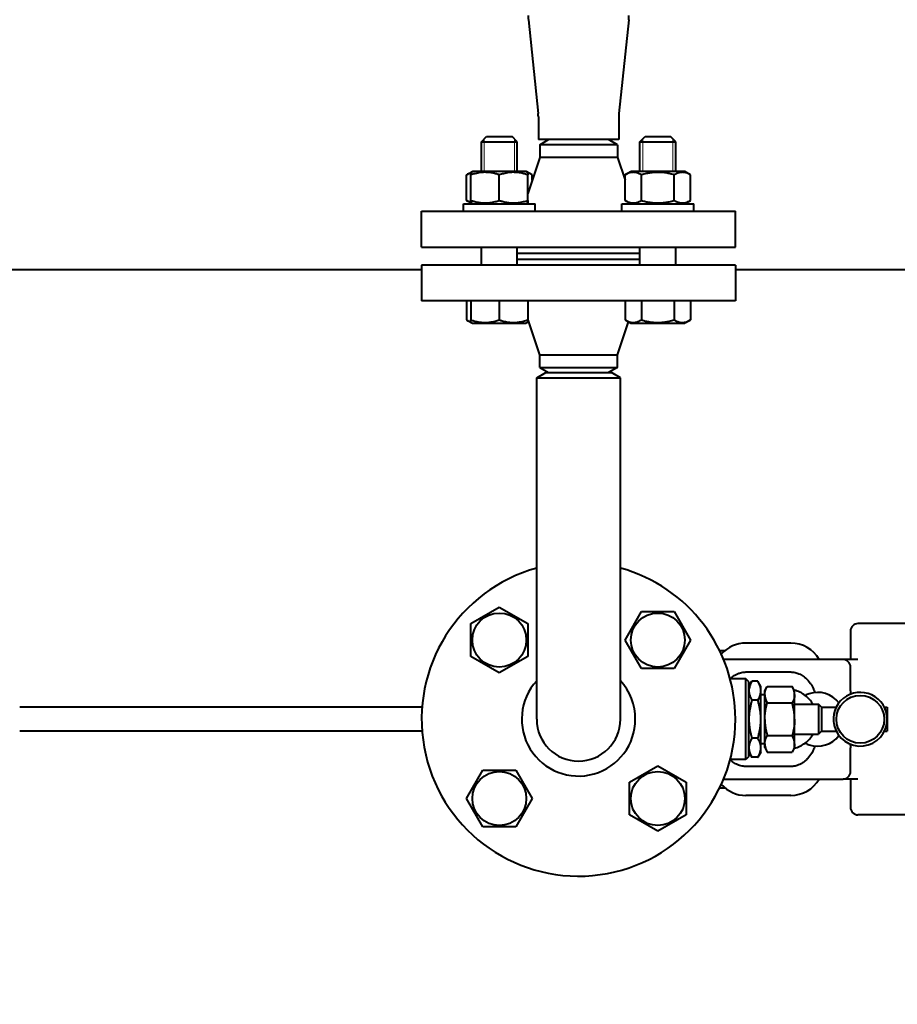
# Model space of a CAD drawing. Header units: millimetres. Extents: x -4428 to 4131, y -3615 to 4038.
# Tile 6 of 172: x -2752 to -2459, y -3004 to -2674. Entities that reach past the tile are written whole.
import ezdxf

# ---------------------------------------------------------------- set-up
doc = ezdxf.new("R2010")
doc.units = ezdxf.units.MM
doc.linetypes.add('K5LT_BASIC', pattern=[0])
doc.linetypes.add('K5LT_THIN', pattern=[0])
doc.layers.add('Системный слой', color=7, linetype='Continuous')
doc.styles.add('KDIMTEXTSTYLE', font='GOST_AU.SHX', dxfattribs={"width": 0.96, "oblique": 15, "height": 5})
doc.dimstyles.new('KDIMSTYLE (1.00)', dxfattribs={"dimtxt": 5, "dimasz": 1, "dimexe": 2, "dimexo": 0, "dimgap": 1, "dimtad": 1, "dimtxsty": 'KDIMTEXTSTYLE', "dimsah": 1, "dimcen": 0, "dimdle": 1, "dimadec": 0, "dimazin": 0, "dimtfac": 0.667, "dimtmove": 0, "dimatfit": 3, "dimfxl": 1, "dimtvp": 1, "dimtolj": 1, "dimtzin": 0, "dimarcsym": 0})

# ---------------------------------------------------------------- blocks, each defined once
blk = doc.blocks.new('KDIMARROW_01')
at = {"layer": 'Системный слой'}
blk.add_hatch(color=0, dxfattribs=at).paths.add_polyline_path([(-5, -0.66), (0, 0), (-5, 0.66), (-4.5, 0)])
at = {"layer": 'Системный слой', "color": 0, "linetype": 'K5LT_THIN', "lineweight": 20}
for p, q in [((-4.5, 0), (-5, 0.66)), ((-5, 0.66), (0, 0)), ((0, 0), (-5, -0.66)), ((-5, -0.66), (-4.5, 0)), ((0, 0), (-1, 0))]:
    blk.add_line(p, q, dxfattribs=at)
blk = doc.blocks.new('U15')
at = {"layer": 'Системный слой', "color": 150, "linetype": 'K5LT_BASIC', "lineweight": 40, "true_color": 0x0080ff}
for p, q in [((-2582.11, -2674.49), (-2578.84, -2705.88)), ((-2548.56, -2674.49), (-2551.83, -2705.88)), ((-2578.79, -2706.99), (-2578.79, -2714.59)), ((-2551.89, -2706.99), (-2551.89, -2714.59)), ((-2597.85, -2715.34), (-2596.1, -2713.59)), ((-2596.1, -2713.59), (-2587.6, -2713.59)), ((-2585.85, -2715.34), (-2587.6, -2713.59)), ((-2551.89, -2714.59), (-2578.79, -2714.59)), ((-2578.34, -2716.32), (-2575.34, -2714.59)), ((-2552.34, -2716.32), (-2555.34, -2714.59)), ((-2551.89, -2714.59), (-2551.89, -2714.59)), ((-2544.82, -2715.34), (-2543.07, -2713.59)), ((-2543.07, -2713.59), (-2538.82, -2713.59)), ((-2538.82, -2713.59), (-2534.57, -2713.59)), ((-2532.82, -2715.34), (-2534.57, -2713.59)), ((-2597.85, -2725.29), (-2597.85, -2715.34)), ((-2597.85, -2715.34), (-2585.85, -2715.34)), ((-2585.85, -2725.29), (-2585.85, -2715.34)), ((-2578.34, -2716.32), (-2578.34, -2720.59)), ((-2552.34, -2716.32), (-2578.34, -2716.32)), ((-2552.34, -2716.32), (-2552.34, -2720.59)), ((-2544.82, -2725.29), (-2544.82, -2715.34)), ((-2544.82, -2715.34), (-2538.82, -2715.34)), ((-2538.82, -2715.34), (-2532.82, -2715.34)), ((-2532.82, -2725.29), (-2532.82, -2715.34)), ((-2578.34, -2720.59), (-2582.35, -2732.64)), ((-2552.34, -2720.59), (-2578.34, -2720.59)), ((-2552.34, -2720.59), (-2549.79, -2728.23)), ((-2602.82, -2726.41), (-2600.88, -2725.29)), ((-2602.82, -2734.97), (-2602.82, -2726.41)), ((-2601.35, -2725.57), (-2600.88, -2725.29)), ((-2601.35, -2726.41), (-2601.35, -2725.57)), ((-2601.35, -2734.97), (-2601.35, -2726.41)), ((-2582.83, -2725.29), (-2600.88, -2725.29)), ((-2591.85, -2734.97), (-2591.85, -2726.41)), ((-2582.35, -2725.57), (-2582.83, -2725.29)), ((-2580.88, -2726.41), (-2582.83, -2725.29)), ((-2582.35, -2725.57), (-2582.35, -2726.41)), ((-2582.35, -2734.97), (-2582.35, -2726.41)), ((-2580.88, -2728.23), (-2580.88, -2726.41)), ((-2549.79, -2726.41), (-2547.84, -2725.29)), ((-2549.79, -2734.97), (-2549.79, -2726.41)), ((-2529.79, -2725.29), (-2547.84, -2725.29)), ((-2544.3, -2734.97), (-2544.3, -2726.41)), ((-2533.34, -2734.97), (-2533.34, -2726.41)), ((-2527.85, -2726.41), (-2529.79, -2725.29)), ((-2527.85, -2734.97), (-2527.85, -2726.41)), ((-2603.85, -2738.59), (-2603.85, -2736.09)), ((-2603.85, -2736.09), (-2579.85, -2736.09)), ((-2600.88, -2736.09), (-2602.82, -2734.97)), ((-2601.35, -2735.82), (-2601.35, -2734.97)), ((-2600.88, -2736.09), (-2601.35, -2735.82)), ((-2582.83, -2736.09), (-2582.35, -2735.82)), ((-2582.35, -2734.97), (-2582.35, -2735.82)), ((-2579.85, -2738.59), (-2579.85, -2736.09)), ((-2550.82, -2738.59), (-2550.82, -2736.09)), ((-2550.82, -2736.09), (-2526.82, -2736.09)), ((-2547.84, -2736.09), (-2549.79, -2734.97)), ((-2529.79, -2736.09), (-2527.85, -2734.97)), ((-2526.82, -2738.59), (-2526.82, -2736.09)), ((-2617.84, -2750.59), (-2617.84, -2738.59)), ((-2617.84, -2738.59), (-2512.84, -2738.59)), ((-2512.84, -2750.59), (-2512.84, -2738.59)), ((-2617.84, -2750.59), (-2512.84, -2750.59)), ((-2597.85, -2756.59), (-2597.85, -2750.59)), ((-2585.85, -2756.59), (-2585.85, -2750.59)), ((-2544.82, -2756.59), (-2544.82, -2750.59)), ((-2532.82, -2756.59), (-2532.82, -2750.59)), ((-2585.85, -2752.59), (-2544.82, -2752.59)), ((-2617.84, -2756.59), (-2617.84, -2768.59)), ((-2512.84, -2756.59), (-2617.84, -2756.59)), ((-2585.85, -2754.59), (-2544.82, -2754.59)), ((-2512.84, -2756.59), (-2512.84, -2768.59)), ((-2912.84, -2758.09), (-2617.84, -2758.09)), ((-2512.84, -2758.09), (-2087.84, -2758.09)), ((-2512.84, -2768.59), (-2617.84, -2768.59)), ((-2602.82, -2768.59), (-2602.82, -2774.97)), ((-2601.35, -2768.59), (-2601.35, -2774.97)), ((-2591.85, -2768.59), (-2591.85, -2774.97)), ((-2582.35, -2768.59), (-2582.35, -2774.97)), ((-2549.79, -2768.59), (-2549.79, -2774.97)), ((-2544.3, -2768.59), (-2544.3, -2774.97)), ((-2533.34, -2768.59), (-2533.34, -2774.97)), ((-2527.85, -2768.59), (-2527.85, -2774.97)), ((-2602.82, -2774.97), (-2600.88, -2776.09)), ((-2601.35, -2775.82), (-2601.35, -2774.97)), ((-2601.35, -2775.82), (-2600.88, -2776.09)), ((-2600.88, -2776.09), (-2591.85, -2776.09)), ((-2591.85, -2776.09), (-2582.83, -2776.09)), ((-2582, -2775.61), (-2582.83, -2776.09)), ((-2582.35, -2775.82), (-2582.83, -2776.09)), ((-2578.34, -2786.59), (-2582.35, -2774.54)), ((-2582.35, -2774.97), (-2582.35, -2775.82)), ((-2552.34, -2786.59), (-2548.68, -2775.61)), ((-2549.79, -2774.97), (-2547.84, -2776.09)), ((-2547.84, -2776.09), (-2529.79, -2776.09)), ((-2527.85, -2774.97), (-2529.79, -2776.09)), ((-2578.34, -2786.59), (-2552.34, -2786.59)), ((-2578.34, -2790.86), (-2578.34, -2786.59)), ((-2552.34, -2790.86), (-2552.34, -2786.59)), ((-2579.34, -2794.32), (-2576.34, -2792.59)), ((-2578.34, -2790.86), (-2575.34, -2792.59)), ((-2578.34, -2790.86), (-2552.34, -2790.86)), ((-2576.34, -2792.59), (-2565.34, -2792.59)), ((-2565.34, -2792.59), (-2554.34, -2792.59)), ((-2552.34, -2790.86), (-2555.34, -2792.59)), ((-2551.34, -2794.32), (-2554.34, -2792.59)), ((-2579.34, -2824.59), (-2579.34, -2794.32)), ((-2579.34, -2794.32), (-2565.34, -2794.32)), ((-2565.34, -2794.32), (-2551.34, -2794.32)), ((-2551.34, -2824.59), (-2551.34, -2794.32)), ((-2579.34, -2908.59), (-2579.34, -2824.59)), ((-2551.34, -2908.59), (-2551.34, -2824.59)), ((-2601.35, -2876.59), (-2591.85, -2871.11)), ((-2591.85, -2871.11), (-2582.35, -2876.59)), ((-2549.79, -2882.08), (-2544.3, -2872.58)), ((-2544.3, -2872.58), (-2533.34, -2872.58)), ((-2533.34, -2872.58), (-2527.85, -2882.08)), ((-2601.35, -2887.56), (-2601.35, -2876.59)), ((-2582.35, -2876.59), (-2582.35, -2887.56)), ((-2474.34, -2879.09), (-2474.34, -2882.48)), ((-2455.34, -2876.59), (-2471.84, -2876.59)), ((-2544.3, -2891.58), (-2549.79, -2882.08)), ((-2527.85, -2882.08), (-2533.34, -2891.58)), ((-2474.34, -2882.48), (-2474.34, -2888.59)), ((-2518.14, -2885.59), (-2516.34, -2885.59)), ((-2516.34, -2885.59), (-2516.32, -2885.59)), ((-2516.34, -2885.61), (-2516.34, -2885.59)), ((-2494.34, -2883.09), (-2509.34, -2883.09)), ((-2591.85, -2893.04), (-2601.35, -2887.56)), ((-2582.35, -2887.56), (-2591.85, -2893.04)), ((-2476.84, -2888.59), (-2516.8, -2888.59)), ((-2471.84, -2888.59), (-2476.84, -2888.59)), ((-2533.34, -2891.58), (-2544.3, -2891.58)), ((-2509.34, -2892.77), (-2494.34, -2892.77)), ((-2474.34, -2898.91), (-2474.34, -2891.09)), ((-2509.34, -2895.09), (-2514.6, -2895.09)), ((-2508.34, -2896.09), (-2509.34, -2895.09)), ((-2509.34, -2908.59), (-2509.34, -2895.09)), ((-2508.34, -2897.59), (-2507.35, -2895.89)), ((-2508.34, -2908.59), (-2508.34, -2896.09)), ((-2505.32, -2895.89), (-2507.35, -2895.89)), ((-2505.32, -2895.89), (-2507.35, -2895.89)), ((-2504.34, -2897.59), (-2505.32, -2895.89)), ((-2504.34, -2908.59), (-2504.34, -2897.59)), ((-2503.03, -2899.09), (-2502.18, -2897.62)), ((-2503.03, -2900.32), (-2503.03, -2899.09)), ((-2502.18, -2897.62), (-2493.87, -2897.62)), ((-2493.03, -2899.09), (-2493.87, -2897.62)), ((-2493.03, -2900.32), (-2493.03, -2899.09)), ((-2507.35, -2902.24), (-2507.35, -2902.24)), ((-2505.32, -2902.24), (-2507.35, -2902.24)), ((-2505.32, -2902.24), (-2507.35, -2902.24)), ((-2505.32, -2902.24), (-2505.32, -2902.24)), ((-2503.03, -2900.4), (-2504.34, -2900.4)), ((-2503.03, -2900.4), (-2503.03, -2900.32)), ((-2503.03, -2908.51), (-2503.03, -2900.4)), ((-2493.03, -2900.32), (-2493.03, -2900.4)), ((-2493.03, -2908.51), (-2493.03, -2900.4)), ((-2712.34, -2904.59), (-2752.34, -2904.59)), ((-2617.68, -2904.59), (-2712.34, -2904.59)), ((-2502.18, -2903.11), (-2493.87, -2903.11)), ((-2493.03, -2903.59), (-2485.03, -2903.59)), ((-2493.03, -2903.59), (-2492.65, -2903.59)), ((-2485.03, -2903.59), (-2485.03, -2908.59)), ((-2484.03, -2904.59), (-2485.03, -2903.59)), ((-2484.03, -2904.59), (-2479.13, -2904.59)), ((-2484.03, -2904.59), (-2484.03, -2908.59)), ((-2463.01, -2904.59), (-2462.03, -2904.59)), ((-2462.03, -2904.59), (-2462.03, -2908.59)), ((-2509.34, -2922.09), (-2509.34, -2908.59)), ((-2508.34, -2921.09), (-2508.34, -2908.59)), ((-2504.34, -2919.59), (-2504.34, -2908.59)), ((-2503.03, -2908.67), (-2503.03, -2908.51)), ((-2503.03, -2916.78), (-2503.03, -2908.67)), ((-2493.03, -2908.51), (-2493.03, -2908.67)), ((-2493.03, -2916.78), (-2493.03, -2908.67)), ((-2485.03, -2908.59), (-2485.03, -2913.59)), ((-2484.03, -2908.59), (-2484.03, -2912.59)), ((-2462.03, -2908.59), (-2462.03, -2912.59)), ((-2712.34, -2912.59), (-2752.34, -2912.59)), ((-2617.68, -2912.59), (-2712.34, -2912.59)), ((-2484.03, -2912.59), (-2485.03, -2913.59)), ((-2484.03, -2912.59), (-2479.13, -2912.59)), ((-2463.01, -2912.59), (-2462.03, -2912.59)), ((-2505.32, -2914.94), (-2507.35, -2914.94)), ((-2507.35, -2914.94), (-2507.35, -2914.94)), ((-2505.32, -2914.94), (-2507.35, -2914.94)), ((-2505.32, -2914.94), (-2505.32, -2914.94)), ((-2502.18, -2914.08), (-2493.87, -2914.08)), ((-2493.03, -2913.59), (-2485.03, -2913.59)), ((-2503.03, -2916.78), (-2504.34, -2916.78)), ((-2503.03, -2916.86), (-2503.03, -2916.78)), ((-2503.03, -2918.09), (-2503.03, -2916.86)), ((-2503.03, -2918.09), (-2502.18, -2919.56)), ((-2493.03, -2918.09), (-2493.87, -2919.56)), ((-2493.03, -2916.78), (-2493.03, -2916.86)), ((-2493.03, -2918.09), (-2493.03, -2916.86)), ((-2474.34, -2926.09), (-2474.34, -2918.28)), ((-2509.34, -2922.09), (-2514.6, -2922.09)), ((-2508.34, -2921.09), (-2509.34, -2922.09)), ((-2508.34, -2919.59), (-2507.35, -2921.29)), ((-2505.32, -2921.29), (-2507.35, -2921.29)), ((-2505.32, -2921.29), (-2507.35, -2921.29)), ((-2504.34, -2919.59), (-2505.32, -2921.29)), ((-2502.18, -2919.56), (-2493.87, -2919.56)), ((-2602.82, -2935.11), (-2597.34, -2925.61)), ((-2597.34, -2925.61), (-2586.37, -2925.61)), ((-2586.37, -2925.61), (-2580.88, -2935.11)), ((-2548.32, -2929.62), (-2538.82, -2924.14)), ((-2538.82, -2924.14), (-2529.32, -2929.62)), ((-2494.34, -2924.41), (-2509.34, -2924.41)), ((-2516.8, -2928.59), (-2476.84, -2928.59)), ((-2471.84, -2928.59), (-2476.84, -2928.59)), ((-2474.34, -2928.59), (-2474.34, -2934.7)), ((-2548.32, -2940.59), (-2548.32, -2929.62)), ((-2529.32, -2929.62), (-2529.32, -2940.59)), ((-2518.14, -2931.59), (-2516.34, -2931.59)), ((-2516.34, -2931.58), (-2516.34, -2931.59)), ((-2516.34, -2931.59), (-2516.32, -2931.59)), ((-2597.34, -2944.61), (-2602.82, -2935.11)), ((-2580.88, -2935.11), (-2586.37, -2944.61)), ((-2494.34, -2934.09), (-2509.34, -2934.09)), ((-2474.34, -2934.7), (-2474.34, -2938.09)), ((-2538.82, -2946.08), (-2548.32, -2940.59)), ((-2529.32, -2940.59), (-2538.82, -2946.08)), ((-2455.34, -2940.59), (-2471.84, -2940.59)), ((-2586.37, -2944.61), (-2597.34, -2944.61))]:
    blk.add_line(p, q, dxfattribs=at)
at = {"layer": 'Системный слой', "color": 7, "linetype": 'K5LT_THIN', "lineweight": 20}
for p, q in [((-2596.91, -2715.34), (-2596.91, -2714.39)), ((-2586.8, -2715.34), (-2586.8, -2714.39)), ((-2543.87, -2715.34), (-2543.87, -2714.39)), ((-2533.77, -2715.34), (-2533.77, -2714.39)), ((-2596.91, -2725.29), (-2596.91, -2715.34)), ((-2586.8, -2725.29), (-2586.8, -2715.34)), ((-2543.87, -2725.29), (-2543.87, -2715.34)), ((-2533.77, -2725.29), (-2533.77, -2715.34))]:
    blk.add_line(p, q, dxfattribs=at)
at = {"layer": 'Системный слой', "color": 150, "linetype": 'K5LT_BASIC', "lineweight": 40, "true_color": 0x0080ff}
for centre, radius in [((-2591.85, -2882.08), 9.03), ((-2538.82, -2882.08), 9.03), ((-2471.07, -2908.59), 8), ((-2591.85, -2935.11), 9.03), ((-2538.82, -2935.11), 9.03)]:
    blk.add_circle(centre, radius, dxfattribs=at)
for centre, radius, start, end in [((-2568.71, -2673.09), 13.48, 180, 185.9469), ((-2561.97, -2673.09), 13.48, 354.0531, 0), ((-2589.55, -2706.99), 10.76, 0, 5.9469), ((-2541.13, -2706.99), 10.76, 174.0531, 180), ((-2565.34, -2908.59), 52.5, 105.466, 0), ((-2565.34, -2908.59), 52.5, 0, 74.534), ((-2471.84, -2879.09), 2.5, 90, 180), ((-2509.34, -2894.09), 11, 90, 138.4817), ((-2494.34, -2894.09), 11, 30, 90), ((-2476.84, -2891.09), 2.5, 0, 90), ((-2565.34, -2908.59), 19, 137.4631, 0), ((-2565.34, -2908.59), 19, 0, 42.5369), ((-2495.54, -2908.59), 10, 52.9051, 76.1804), ((-2485.34, -2908.59), 9, 108.2769, 117.5926), ((-2495.54, -2908.59), 10, 30, 52.9051), ((-2485.34, -2908.59), 9, 37.5648, 108.2769), ((-2471.07, -2908.59), 9, 0, 193.1939), ((-2565.34, -2908.59), 14, 180, 270), ((-2565.34, -2908.59), 14, 270, 0), ((-2471.07, -2908.59), 9, 193.1939, 0), ((-2495.54, -2908.59), 10, 307.0949, 330), ((-2485.34, -2908.59), 9, 251.7231, 322.4352), ((-2495.54, -2908.59), 10, 283.8196, 307.0949), ((-2485.34, -2908.59), 9, 242.4074, 251.7231), ((-2494.34, -2923.09), 11, 270, 330), ((-2476.84, -2926.09), 2.5, 270, 0), ((-2509.34, -2923.09), 11, 221.5183, 270), ((-2471.84, -2938.09), 2.5, 180, 270)]:
    blk.add_arc(centre, radius, start, end, dxfattribs=at)
for centre, major_axis, start_param, end_param in [((-2476.84, -2898.91), (0, -4.59), 1.545051, 1.570796), ((-2476.84, -2918.28), (0, 4.59), 4.712389, 4.738134)]:
    blk.add_ellipse(centre, major_axis=major_axis, ratio=0.544581, start_param=start_param, end_param=end_param, dxfattribs=at)
for points, knots in [([(-2601.35, -2725.76), (-2601.51, -2725.81), (-2601.78, -2725.9), (-2602.27, -2726.11), (-2602.6, -2726.29), (-2602.82, -2726.41)], [0, 0, 0, 0, 1.912507, 3.220306, 6, 6, 6, 6]), ([(-2591.85, -2726.41), (-2592.18, -2726.31), (-2592.72, -2726.14), (-2593.52, -2725.93), (-2594.24, -2725.78), (-2594.84, -2725.69), (-2595.37, -2725.62), (-2595.91, -2725.58), (-2596.58, -2725.56), (-2597.13, -2725.57), (-2597.7, -2725.61), (-2598.29, -2725.67), (-2599.11, -2725.81), (-2600.14, -2726.04), (-2600.9, -2726.26), (-2601.35, -2726.41)], [0, 0, 0, 0, 1.679816, 2.780687, 4.100621, 5.29978, 5.785161, 6.773962, 7.999819, 9.102067, 9.530451, 10.806592, 12.055167, 13.667644, 16, 16, 16, 16]), ([(-2582.35, -2726.41), (-2582.68, -2726.31), (-2583.22, -2726.14), (-2584.02, -2725.93), (-2584.74, -2725.78), (-2585.34, -2725.69), (-2585.87, -2725.62), (-2586.41, -2725.58), (-2587.08, -2725.56), (-2587.63, -2725.57), (-2588.2, -2725.61), (-2588.79, -2725.67), (-2589.61, -2725.81), (-2590.64, -2726.04), (-2591.4, -2726.26), (-2591.85, -2726.41)], [0, 0, 0, 0, 1.679816, 2.780687, 4.100621, 5.29978, 5.785161, 6.773962, 7.999819, 9.102067, 9.530451, 10.806592, 12.055167, 13.667644, 16, 16, 16, 16]), ([(-2580.88, -2726.41), (-2581.04, -2726.33), (-2581.3, -2726.18), (-2581.79, -2725.95), (-2582.13, -2725.83), (-2582.35, -2725.76)], [0, 0, 0, 0, 1.918281, 3.26766, 6, 6, 6, 6]), ([(-2544.3, -2726.41), (-2544.55, -2726.28), (-2544.94, -2726.07), (-2545.48, -2725.85), (-2545.89, -2725.72), (-2546.26, -2725.63), (-2546.65, -2725.58), (-2547.03, -2725.56), (-2547.4, -2725.58), (-2547.78, -2725.62), (-2548.16, -2725.71), (-2548.72, -2725.88), (-2549.27, -2726.12), (-2549.66, -2726.34), (-2549.79, -2726.41)], [0, 0, 0, 0, 2.031939, 3.311633, 4.396645, 5.423589, 6.350589, 7.49983, 8.533187, 9.335775, 10.524184, 11.684847, 13.915004, 15, 15, 15, 15]), ([(-2533.34, -2726.41), (-2533.59, -2726.34), (-2534.24, -2726.16), (-2535.43, -2725.89), (-2536.62, -2725.7), (-2537.55, -2725.61), (-2538.06, -2725.58), (-2538.39, -2725.57), (-2538.67, -2725.57), (-2538.97, -2725.57), (-2539.35, -2725.57), (-2539.8, -2725.59), (-2540.45, -2725.64), (-2541.39, -2725.75), (-2542.46, -2725.94), (-2543.46, -2726.18), (-2544.02, -2726.33), (-2544.3, -2726.41)], [0, 0, 0, 0, 3.152296, 8.024027, 14.430358, 17.4743, 18.996271, 20.518242, 21.409855, 22.301468, 24.084694, 25.867919, 27.651145, 31.792504, 37.072525, 40.536262, 44, 44, 44, 44]), ([(-2527.85, -2726.41), (-2528.09, -2726.28), (-2528.49, -2726.07), (-2529.02, -2725.85), (-2529.44, -2725.72), (-2529.81, -2725.63), (-2530.19, -2725.58), (-2530.58, -2725.56), (-2530.95, -2725.58), (-2531.32, -2725.62), (-2531.71, -2725.71), (-2532.27, -2725.88), (-2532.81, -2726.12), (-2533.21, -2726.34), (-2533.34, -2726.41)], [0, 0, 0, 0, 2.031939, 3.311633, 4.396645, 5.423589, 6.350589, 7.49983, 8.533187, 9.335775, 10.524184, 11.684847, 13.915004, 15, 15, 15, 15]), ([(-2602.82, -2734.97), (-2602.67, -2735.06), (-2602.4, -2735.2), (-2601.92, -2735.43), (-2601.58, -2735.56), (-2601.35, -2735.62)], [0, 0, 0, 0, 1.918281, 3.26766, 6, 6, 6, 6]), ([(-2601.35, -2734.97), (-2601.03, -2735.08), (-2600.49, -2735.24), (-2599.68, -2735.45), (-2598.97, -2735.6), (-2598.37, -2735.7), (-2597.84, -2735.76), (-2597.29, -2735.8), (-2596.63, -2735.82), (-2596.07, -2735.81), (-2595.51, -2735.77), (-2594.92, -2735.71), (-2594.1, -2735.58), (-2593.07, -2735.35), (-2592.3, -2735.12), (-2591.85, -2734.97)], [0, 0, 0, 0, 1.679816, 2.780687, 4.100621, 5.29978, 5.785161, 6.773962, 7.999819, 9.102067, 9.530451, 10.806592, 12.055167, 13.667644, 16, 16, 16, 16]), ([(-2591.85, -2734.97), (-2591.53, -2735.08), (-2590.99, -2735.24), (-2590.18, -2735.45), (-2589.47, -2735.6), (-2588.87, -2735.7), (-2588.34, -2735.76), (-2587.79, -2735.8), (-2587.13, -2735.82), (-2586.57, -2735.81), (-2586.01, -2735.77), (-2585.42, -2735.71), (-2584.6, -2735.58), (-2583.57, -2735.35), (-2582.8, -2735.12), (-2582.35, -2734.97)], [0, 0, 0, 0, 1.679816, 2.780687, 4.100621, 5.29978, 5.785161, 6.773962, 7.999819, 9.102067, 9.530451, 10.806592, 12.055167, 13.667644, 16, 16, 16, 16]), ([(-2549.79, -2734.97), (-2549.55, -2735.11), (-2549.15, -2735.32), (-2548.62, -2735.53), (-2548.2, -2735.66), (-2547.83, -2735.75), (-2547.45, -2735.8), (-2547.06, -2735.82), (-2546.69, -2735.81), (-2546.32, -2735.76), (-2545.93, -2735.68), (-2545.37, -2735.5), (-2544.83, -2735.26), (-2544.43, -2735.04), (-2544.3, -2734.97)], [0, 0, 0, 0, 2.031939, 3.311633, 4.396645, 5.423589, 6.350589, 7.49983, 8.533187, 9.335775, 10.524184, 11.684847, 13.915004, 15, 15, 15, 15]), ([(-2544.3, -2734.97), (-2544.05, -2735.04), (-2543.4, -2735.22), (-2542.21, -2735.5), (-2541.02, -2735.69), (-2540.09, -2735.77), (-2539.58, -2735.8), (-2539.25, -2735.81), (-2538.97, -2735.82), (-2538.67, -2735.82), (-2538.29, -2735.81), (-2537.84, -2735.79), (-2537.19, -2735.74), (-2536.25, -2735.63), (-2535.18, -2735.44), (-2534.18, -2735.2), (-2533.62, -2735.05), (-2533.34, -2734.97)], [0, 0, 0, 0, 3.152296, 8.024027, 14.430358, 17.4743, 18.996271, 20.518242, 21.409855, 22.301468, 24.084694, 25.867919, 27.651145, 31.792504, 37.072525, 40.536262, 44, 44, 44, 44]), ([(-2533.34, -2734.97), (-2533.09, -2735.11), (-2532.7, -2735.32), (-2532.16, -2735.53), (-2531.75, -2735.66), (-2531.38, -2735.75), (-2530.99, -2735.8), (-2530.61, -2735.82), (-2530.24, -2735.81), (-2529.86, -2735.76), (-2529.48, -2735.68), (-2528.92, -2735.5), (-2528.37, -2735.26), (-2527.98, -2735.04), (-2527.85, -2734.97)], [0, 0, 0, 0, 2.031939, 3.311633, 4.396645, 5.423589, 6.350589, 7.49983, 8.533187, 9.335775, 10.524184, 11.684847, 13.915004, 15, 15, 15, 15]), ([(-2602.82, -2774.97), (-2602.67, -2775.06), (-2602.4, -2775.2), (-2601.92, -2775.43), (-2601.58, -2775.56), (-2601.35, -2775.62)], [0, 0, 0, 0, 1.918281, 3.26766, 6, 6, 6, 6]), ([(-2601.35, -2774.97), (-2601.03, -2775.08), (-2600.49, -2775.24), (-2599.68, -2775.45), (-2598.97, -2775.6), (-2598.37, -2775.7), (-2597.84, -2775.76), (-2597.29, -2775.8), (-2596.63, -2775.82), (-2596.07, -2775.81), (-2595.51, -2775.77), (-2594.92, -2775.71), (-2594.1, -2775.58), (-2593.07, -2775.35), (-2592.3, -2775.12), (-2591.85, -2774.97)], [0, 0, 0, 0, 1.679816, 2.780687, 4.100621, 5.29978, 5.785161, 6.773962, 7.999819, 9.102067, 9.530451, 10.806592, 12.055167, 13.667644, 16, 16, 16, 16]), ([(-2591.85, -2774.97), (-2591.53, -2775.08), (-2590.99, -2775.24), (-2590.18, -2775.45), (-2589.47, -2775.6), (-2588.87, -2775.7), (-2588.34, -2775.76), (-2587.79, -2775.8), (-2587.13, -2775.82), (-2586.57, -2775.81), (-2586.01, -2775.77), (-2585.42, -2775.71), (-2584.6, -2775.58), (-2583.57, -2775.35), (-2582.8, -2775.12), (-2582.35, -2774.97)], [0, 0, 0, 0, 1.679816, 2.780687, 4.100621, 5.29978, 5.785161, 6.773962, 7.999819, 9.102067, 9.530451, 10.806592, 12.055167, 13.667644, 16, 16, 16, 16]), ([(-2549.79, -2774.97), (-2549.55, -2775.11), (-2549.15, -2775.32), (-2548.62, -2775.53), (-2548.2, -2775.66), (-2547.83, -2775.75), (-2547.45, -2775.8), (-2547.06, -2775.82), (-2546.69, -2775.81), (-2546.32, -2775.76), (-2545.93, -2775.68), (-2545.37, -2775.5), (-2544.83, -2775.26), (-2544.43, -2775.04), (-2544.3, -2774.97)], [0, 0, 0, 0, 2.031939, 3.311633, 4.396645, 5.423589, 6.350589, 7.49983, 8.533187, 9.335775, 10.524184, 11.684847, 13.915004, 15, 15, 15, 15]), ([(-2544.3, -2774.97), (-2544.05, -2775.04), (-2543.4, -2775.22), (-2542.21, -2775.5), (-2541.02, -2775.69), (-2540.09, -2775.77), (-2539.58, -2775.8), (-2539.25, -2775.81), (-2538.97, -2775.82), (-2538.67, -2775.82), (-2538.29, -2775.81), (-2537.84, -2775.79), (-2537.19, -2775.74), (-2536.25, -2775.63), (-2535.18, -2775.44), (-2534.18, -2775.2), (-2533.62, -2775.05), (-2533.34, -2774.97)], [0, 0, 0, 0, 3.152296, 8.024027, 14.430358, 17.4743, 18.996271, 20.518242, 21.409855, 22.301468, 24.084694, 25.867919, 27.651145, 31.792504, 37.072525, 40.536262, 44, 44, 44, 44]), ([(-2533.34, -2774.97), (-2533.09, -2775.11), (-2532.7, -2775.32), (-2532.16, -2775.53), (-2531.75, -2775.66), (-2531.38, -2775.75), (-2530.99, -2775.8), (-2530.61, -2775.82), (-2530.24, -2775.81), (-2529.86, -2775.76), (-2529.48, -2775.68), (-2528.92, -2775.5), (-2528.37, -2775.26), (-2527.98, -2775.04), (-2527.85, -2774.97)], [0, 0, 0, 0, 2.031939, 3.311633, 4.396645, 5.423589, 6.350589, 7.49983, 8.533187, 9.335775, 10.524184, 11.684847, 13.915004, 15, 15, 15, 15]), ([(-2514.61, -2895.05), (-2514.49, -2894.93), (-2514.37, -2894.82), (-2514.1, -2894.59), (-2513.96, -2894.47), (-2513.48, -2894.11), (-2513.13, -2893.87), (-2512.51, -2893.53), (-2512.23, -2893.4), (-2511.81, -2893.23), (-2511.65, -2893.17), (-2511.04, -2892.97), (-2510.53, -2892.86), (-2509.8, -2892.78), (-2509.56, -2892.77), (-2509.34, -2892.77)], [5.2419495, 5.2419495, 5.2419495, 5.2419495, 5.290681, 5.290681, 5.3467112, 5.3467112, 5.4598164, 5.4598164, 5.54416, 5.54416, 5.5940596, 5.5940596, 5.731194, 5.731194, 5.7991319, 5.7991319, 5.7991319, 5.7991319]), ([(-2494.34, -2892.77), (-2493.89, -2892.77), (-2493.39, -2892.82), (-2492.66, -2892.98), (-2492.41, -2893.04), (-2491.97, -2893.19), (-2491.78, -2893.26), (-2491.1, -2893.55), (-2490.6, -2893.83), (-2489.96, -2894.28), (-2489.77, -2894.42), (-2489.46, -2894.68), (-2489.33, -2894.79), (-2488.72, -2895.37), (-2488.25, -2895.91), (-2487.65, -2896.75), (-2487.47, -2897.04), (-2487.13, -2897.61), (-2486.98, -2897.89), (-2486.61, -2898.65), (-2486.4, -2899.13), (-2486.21, -2899.63)], [-1.933044, -1.933044, -1.933044, -1.933044, -1.798641, -1.798641, -1.727183, -1.727183, -1.664773, -1.664773, -1.512695, -1.512695, -1.447412, -1.447412, -1.394635, -1.394635, -1.202864, -1.202864, -1.107731, -1.107731, -1.011617, -1.011617, -0.857818, -0.857818, -0.857818, -0.857818]), ([(-2507.35, -2895.89), (-2507.51, -2896.16), (-2507.8, -2896.72), (-2508.02, -2897.29), (-2508.11, -2897.59)], [0, 0, 0, 0, 2.413177, 5, 5, 5, 5]), ([(-2505.32, -2902.24), (-2505.29, -2902.2), (-2505.24, -2902.11), (-2505.16, -2901.96), (-2505.09, -2901.82), (-2505.02, -2901.69), (-2504.97, -2901.59), (-2504.91, -2901.45), (-2504.84, -2901.31), (-2504.78, -2901.15), (-2504.72, -2901.01), (-2504.66, -2900.83), (-2504.59, -2900.63), (-2504.52, -2900.39), (-2504.46, -2900.17), (-2504.42, -2899.96), (-2504.39, -2899.76), (-2504.36, -2899.56), (-2504.35, -2899.36), (-2504.34, -2899.2), (-2504.34, -2899.07), (-2504.34, -2898.95), (-2504.34, -2898.8), (-2504.36, -2898.62), (-2504.38, -2898.45), (-2504.4, -2898.28), (-2504.43, -2898.11), (-2504.47, -2897.94), (-2504.51, -2897.77), (-2504.56, -2897.6), (-2504.61, -2897.44), (-2504.66, -2897.28), (-2504.72, -2897.12), (-2504.79, -2896.96), (-2504.85, -2896.8), (-2504.92, -2896.65), (-2505.02, -2896.44), (-2505.15, -2896.19), (-2505.26, -2895.99), (-2505.32, -2895.89)], [0, 0, 0, 0, 0.021343, 0.043533, 0.071123, 0.087791, 0.104972, 0.119509, 0.153992, 0.173766, 0.196423, 0.220741, 0.25625, 0.293067, 0.33119, 0.361524, 0.392296, 0.423321, 0.454168, 0.484129, 0.499989, 0.513378, 0.5414, 0.568831, 0.595607, 0.622341, 0.648922, 0.675372, 0.701575, 0.727659, 0.753416, 0.778961, 0.8042, 0.829342, 0.854208, 0.878893, 0.903315, 0.95184, 1, 1, 1, 1]), ([(-2508.11, -2897.59), (-2508.17, -2897.79), (-2508.25, -2898.11), (-2508.32, -2898.6), (-2508.34, -2899.06), (-2508.32, -2899.51), (-2508.26, -2899.98), (-2508.15, -2900.42), (-2508, -2900.9), (-2507.76, -2901.49), (-2507.52, -2901.94), (-2507.35, -2902.24)], [0, 0, 0, 0, 1.507144, 2.519167, 3.776533, 4.966383, 5.977434, 7.369448, 8.411466, 9.641879, 12, 12, 12, 12]), ([(-2503.03, -2900.32), (-2503.03, -2900.28), (-2503.02, -2900.2), (-2503.02, -2900.07), (-2503.01, -2899.95), (-2502.99, -2899.83), (-2502.98, -2899.72), (-2502.96, -2899.6), (-2502.93, -2899.49), (-2502.91, -2899.38), (-2502.88, -2899.27), (-2502.85, -2899.16), (-2502.83, -2899.06), (-2502.8, -2898.97), (-2502.76, -2898.88), (-2502.73, -2898.78), (-2502.69, -2898.67), (-2502.63, -2898.52), (-2502.55, -2898.34), (-2502.47, -2898.16), (-2502.39, -2898.02), (-2502.34, -2897.92), (-2502.3, -2897.83), (-2502.24, -2897.74), (-2502.2, -2897.66), (-2502.18, -2897.62)], [0, 0, 0, 0, 0.045914, 0.090991, 0.135419, 0.179029, 0.222429, 0.264696, 0.306155, 0.346405, 0.386246, 0.424456, 0.461438, 0.496379, 0.530503, 0.565597, 0.602481, 0.657325, 0.726408, 0.802576, 0.856993, 0.891594, 0.913459, 0.956904, 1, 1, 1, 1]), ([(-2493.03, -2900.32), (-2493.03, -2900.28), (-2493.03, -2900.2), (-2493.04, -2900.07), (-2493.05, -2899.95), (-2493.06, -2899.83), (-2493.08, -2899.72), (-2493.1, -2899.6), (-2493.12, -2899.49), (-2493.14, -2899.38), (-2493.17, -2899.27), (-2493.2, -2899.16), (-2493.23, -2899.06), (-2493.26, -2898.97), (-2493.29, -2898.88), (-2493.32, -2898.78), (-2493.37, -2898.67), (-2493.42, -2898.52), (-2493.5, -2898.34), (-2493.59, -2898.16), (-2493.66, -2898.02), (-2493.71, -2897.92), (-2493.76, -2897.83), (-2493.81, -2897.74), (-2493.85, -2897.66), (-2493.87, -2897.62)], [0, 0, 0, 0, 0.045914, 0.090991, 0.135419, 0.179029, 0.222429, 0.264696, 0.306155, 0.346405, 0.386246, 0.424456, 0.461438, 0.496379, 0.530503, 0.565597, 0.602481, 0.657325, 0.726408, 0.802576, 0.856993, 0.891594, 0.913459, 0.956904, 1, 1, 1, 1]), ([(-2507.35, -2902.24), (-2507.4, -2902.41), (-2507.5, -2902.76), (-2507.65, -2903.32), (-2507.78, -2903.9), (-2507.88, -2904.33), (-2507.95, -2904.71), (-2508.01, -2905.02), (-2508.07, -2905.38), (-2508.11, -2905.64), (-2508.14, -2905.84), (-2508.17, -2906.04), (-2508.19, -2906.24), (-2508.22, -2906.44), (-2508.24, -2906.65), (-2508.26, -2906.86), (-2508.28, -2907.07), (-2508.29, -2907.28), (-2508.3, -2907.5), (-2508.32, -2907.71), (-2508.32, -2907.93), (-2508.33, -2908.15), (-2508.33, -2908.32), (-2508.34, -2908.46), (-2508.34, -2908.54), (-2508.34, -2908.59)], [0, 0, 0, 0, 0.081769, 0.167933, 0.268681, 0.360411, 0.37074, 0.450318, 0.505889, 0.540645, 0.573035, 0.60342, 0.634171, 0.665763, 0.697843, 0.730523, 0.763325, 0.796479, 0.829868, 0.863605, 0.897456, 0.93153, 0.965712, 0.974472, 1, 1, 1, 1]), ([(-2504.34, -2908.59), (-2504.34, -2908.52), (-2504.34, -2908.37), (-2504.34, -2908.15), (-2504.35, -2907.93), (-2504.36, -2907.72), (-2504.37, -2907.5), (-2504.38, -2907.29), (-2504.4, -2907.07), (-2504.42, -2906.86), (-2504.44, -2906.65), (-2504.46, -2906.44), (-2504.48, -2906.23), (-2504.51, -2906.02), (-2504.54, -2905.79), (-2504.58, -2905.53), (-2504.63, -2905.22), (-2504.68, -2904.91), (-2504.75, -2904.58), (-2504.83, -2904.18), (-2504.94, -2903.68), (-2505.04, -2903.26), (-2505.14, -2902.9), (-2505.22, -2902.6), (-2505.28, -2902.36), (-2505.32, -2902.24)], [0, 0, 0, 0, 0.034005, 0.067953, 0.101842, 0.136126, 0.169307, 0.202805, 0.236167, 0.269322, 0.302403, 0.335205, 0.367792, 0.400035, 0.432136, 0.47434, 0.526655, 0.578494, 0.619611, 0.680256, 0.769285, 0.856793, 0.885601, 0.942958, 1, 1, 1, 1]), ([(-2503.03, -2900.4), (-2503.03, -2900.45), (-2503.02, -2900.53), (-2503.02, -2900.65), (-2503.01, -2900.78), (-2502.99, -2900.9), (-2502.98, -2901.01), (-2502.96, -2901.13), (-2502.93, -2901.24), (-2502.91, -2901.35), (-2502.88, -2901.46), (-2502.85, -2901.56), (-2502.83, -2901.66), (-2502.8, -2901.76), (-2502.76, -2901.85), (-2502.73, -2901.95), (-2502.69, -2902.06), (-2502.63, -2902.21), (-2502.55, -2902.39), (-2502.47, -2902.56), (-2502.39, -2902.71), (-2502.34, -2902.81), (-2502.3, -2902.9), (-2502.24, -2902.99), (-2502.2, -2903.07), (-2502.18, -2903.11)], [0, 0, 0, 0, 0.045914, 0.090991, 0.135419, 0.179029, 0.222429, 0.264696, 0.306155, 0.346405, 0.386246, 0.424456, 0.461438, 0.496379, 0.530503, 0.565597, 0.602481, 0.657325, 0.726408, 0.802576, 0.856993, 0.891594, 0.913459, 0.956904, 1, 1, 1, 1]), ([(-2493.03, -2900.4), (-2493.03, -2900.45), (-2493.03, -2900.53), (-2493.04, -2900.65), (-2493.05, -2900.78), (-2493.06, -2900.9), (-2493.08, -2901.01), (-2493.1, -2901.13), (-2493.12, -2901.24), (-2493.14, -2901.35), (-2493.17, -2901.46), (-2493.2, -2901.56), (-2493.23, -2901.66), (-2493.26, -2901.76), (-2493.29, -2901.85), (-2493.32, -2901.95), (-2493.37, -2902.06), (-2493.42, -2902.21), (-2493.5, -2902.39), (-2493.59, -2902.56), (-2493.66, -2902.71), (-2493.71, -2902.81), (-2493.76, -2902.9), (-2493.81, -2902.99), (-2493.85, -2903.07), (-2493.87, -2903.11)], [0, 0, 0, 0, 0.045914, 0.090991, 0.135419, 0.179029, 0.222429, 0.264696, 0.306155, 0.346405, 0.386246, 0.424456, 0.461438, 0.496379, 0.530503, 0.565597, 0.602481, 0.657325, 0.726408, 0.802576, 0.856993, 0.891594, 0.913459, 0.956904, 1, 1, 1, 1]), ([(-2503.03, -2908.51), (-2503.03, -2908.43), (-2503.02, -2908.26), (-2503.02, -2908.01), (-2503.01, -2907.77), (-2502.99, -2907.53), (-2502.98, -2907.29), (-2502.96, -2907.06), (-2502.93, -2906.84), (-2502.91, -2906.61), (-2502.88, -2906.4), (-2502.85, -2906.19), (-2502.83, -2905.99), (-2502.8, -2905.8), (-2502.76, -2905.61), (-2502.73, -2905.42), (-2502.69, -2905.19), (-2502.62, -2904.85), (-2502.54, -2904.49), (-2502.45, -2904.14), (-2502.39, -2903.9), (-2502.34, -2903.7), (-2502.3, -2903.53), (-2502.24, -2903.33), (-2502.2, -2903.18), (-2502.18, -2903.11)], [0, 0, 0, 0, 0.045914, 0.090991, 0.135419, 0.179029, 0.222429, 0.264696, 0.306155, 0.346405, 0.386246, 0.424456, 0.461438, 0.496379, 0.530503, 0.565597, 0.602481, 0.657325, 0.758193, 0.802576, 0.856993, 0.891594, 0.913459, 0.956904, 1, 1, 1, 1]), ([(-2493.03, -2908.51), (-2493.03, -2908.43), (-2493.03, -2908.26), (-2493.04, -2908.01), (-2493.05, -2907.77), (-2493.06, -2907.53), (-2493.08, -2907.29), (-2493.1, -2907.06), (-2493.12, -2906.84), (-2493.14, -2906.61), (-2493.17, -2906.4), (-2493.2, -2906.19), (-2493.23, -2905.99), (-2493.26, -2905.8), (-2493.29, -2905.61), (-2493.32, -2905.42), (-2493.37, -2905.19), (-2493.44, -2904.85), (-2493.51, -2904.49), (-2493.6, -2904.14), (-2493.66, -2903.9), (-2493.71, -2903.7), (-2493.76, -2903.53), (-2493.81, -2903.33), (-2493.85, -2903.18), (-2493.87, -2903.11)], [0, 0, 0, 0, 0.045914, 0.090991, 0.135419, 0.179029, 0.222429, 0.264696, 0.306155, 0.346405, 0.386246, 0.424456, 0.461438, 0.496379, 0.530503, 0.565597, 0.602481, 0.657325, 0.758193, 0.802576, 0.856993, 0.891594, 0.913459, 0.956904, 1, 1, 1, 1]), ([(-2508.34, -2908.59), (-2508.34, -2908.66), (-2508.33, -2908.81), (-2508.33, -2909.03), (-2508.32, -2909.25), (-2508.32, -2909.47), (-2508.3, -2909.68), (-2508.29, -2909.9), (-2508.28, -2910.11), (-2508.26, -2910.32), (-2508.24, -2910.54), (-2508.22, -2910.75), (-2508.19, -2910.96), (-2508.16, -2911.16), (-2508.13, -2911.39), (-2508.09, -2911.66), (-2508.04, -2911.97), (-2507.99, -2912.28), (-2507.93, -2912.6), (-2507.85, -2913), (-2507.73, -2913.5), (-2507.63, -2913.93), (-2507.54, -2914.29), (-2507.45, -2914.59), (-2507.39, -2914.82), (-2507.35, -2914.94)], [0, 0, 0, 0, 0.034005, 0.067953, 0.101842, 0.136126, 0.169307, 0.202805, 0.236167, 0.269322, 0.302403, 0.335205, 0.367792, 0.400035, 0.432136, 0.47434, 0.526655, 0.578494, 0.619611, 0.680256, 0.769285, 0.856793, 0.885601, 0.942958, 1, 1, 1, 1]), ([(-2505.32, -2914.94), (-2505.27, -2914.77), (-2505.17, -2914.42), (-2505.03, -2913.86), (-2504.89, -2913.28), (-2504.8, -2912.86), (-2504.72, -2912.47), (-2504.66, -2912.17), (-2504.6, -2911.81), (-2504.56, -2911.55), (-2504.53, -2911.34), (-2504.51, -2911.14), (-2504.48, -2910.94), (-2504.46, -2910.74), (-2504.44, -2910.53), (-2504.42, -2910.33), (-2504.4, -2910.11), (-2504.38, -2909.9), (-2504.37, -2909.69), (-2504.36, -2909.47), (-2504.35, -2909.25), (-2504.34, -2909.03), (-2504.34, -2908.87), (-2504.34, -2908.72), (-2504.34, -2908.65), (-2504.34, -2908.59)], [0, 0, 0, 0, 0.081769, 0.167933, 0.268681, 0.360411, 0.37074, 0.450318, 0.505889, 0.540645, 0.573035, 0.60342, 0.634171, 0.665763, 0.697843, 0.730523, 0.763325, 0.796479, 0.829868, 0.863605, 0.897456, 0.93153, 0.965712, 0.974472, 1, 1, 1, 1]), ([(-2503.03, -2908.67), (-2503.03, -2908.76), (-2503.02, -2908.92), (-2503.02, -2909.17), (-2503.01, -2909.41), (-2502.99, -2909.65), (-2502.98, -2909.89), (-2502.96, -2910.12), (-2502.93, -2910.35), (-2502.91, -2910.57), (-2502.88, -2910.78), (-2502.85, -2910.99), (-2502.83, -2911.19), (-2502.8, -2911.38), (-2502.76, -2911.57), (-2502.73, -2911.76), (-2502.69, -2911.99), (-2502.62, -2912.34), (-2502.54, -2912.69), (-2502.45, -2913.05), (-2502.39, -2913.28), (-2502.34, -2913.48), (-2502.3, -2913.66), (-2502.24, -2913.85), (-2502.2, -2914), (-2502.18, -2914.08)], [0, 0, 0, 0, 0.045914, 0.090991, 0.135419, 0.179029, 0.222429, 0.264696, 0.306155, 0.346405, 0.386246, 0.424456, 0.461438, 0.496379, 0.530503, 0.565597, 0.602481, 0.657325, 0.758193, 0.802576, 0.856993, 0.891594, 0.913459, 0.956904, 1, 1, 1, 1]), ([(-2493.03, -2908.67), (-2493.03, -2908.76), (-2493.03, -2908.92), (-2493.04, -2909.17), (-2493.05, -2909.41), (-2493.06, -2909.65), (-2493.08, -2909.89), (-2493.1, -2910.12), (-2493.12, -2910.35), (-2493.14, -2910.57), (-2493.17, -2910.78), (-2493.2, -2910.99), (-2493.23, -2911.19), (-2493.26, -2911.38), (-2493.29, -2911.57), (-2493.32, -2911.76), (-2493.37, -2911.99), (-2493.44, -2912.34), (-2493.51, -2912.69), (-2493.6, -2913.05), (-2493.66, -2913.28), (-2493.71, -2913.48), (-2493.76, -2913.66), (-2493.81, -2913.85), (-2493.85, -2914), (-2493.87, -2914.08)], [0, 0, 0, 0, 0.045914, 0.090991, 0.135419, 0.179029, 0.222429, 0.264696, 0.306155, 0.346405, 0.386246, 0.424456, 0.461438, 0.496379, 0.530503, 0.565597, 0.602481, 0.657325, 0.758193, 0.802576, 0.856993, 0.891594, 0.913459, 0.956904, 1, 1, 1, 1]), ([(-2507.35, -2914.94), (-2507.38, -2914.99), (-2507.43, -2915.08), (-2507.51, -2915.23), (-2507.58, -2915.36), (-2507.65, -2915.49), (-2507.7, -2915.59), (-2507.76, -2915.73), (-2507.83, -2915.88), (-2507.9, -2916.04), (-2507.95, -2916.18), (-2508.02, -2916.35), (-2508.09, -2916.56), (-2508.16, -2916.79), (-2508.21, -2917.02), (-2508.25, -2917.23), (-2508.29, -2917.42), (-2508.31, -2917.62), (-2508.33, -2917.82), (-2508.33, -2917.99), (-2508.34, -2918.11), (-2508.33, -2918.24), (-2508.33, -2918.38), (-2508.32, -2918.56), (-2508.3, -2918.73), (-2508.27, -2918.91), (-2508.24, -2919.08), (-2508.2, -2919.25), (-2508.16, -2919.41), (-2508.12, -2919.58), (-2508.06, -2919.74), (-2508.01, -2919.91), (-2507.95, -2920.07), (-2507.89, -2920.22), (-2507.82, -2920.38), (-2507.75, -2920.54), (-2507.65, -2920.74), (-2507.52, -2920.99), (-2507.41, -2921.19), (-2507.35, -2921.29)], [0, 0, 0, 0, 0.021343, 0.043533, 0.071123, 0.087791, 0.104972, 0.119509, 0.153992, 0.173766, 0.196423, 0.220741, 0.25625, 0.293067, 0.33119, 0.361524, 0.392296, 0.423321, 0.454168, 0.484129, 0.499989, 0.513378, 0.5414, 0.568831, 0.595607, 0.622341, 0.648922, 0.675372, 0.701575, 0.727659, 0.753416, 0.778961, 0.8042, 0.829342, 0.854208, 0.878893, 0.903315, 0.95184, 1, 1, 1, 1]), ([(-2505.32, -2921.29), (-2505.29, -2921.25), (-2505.24, -2921.16), (-2505.16, -2921.01), (-2505.09, -2920.87), (-2505.02, -2920.74), (-2504.97, -2920.64), (-2504.91, -2920.51), (-2504.84, -2920.36), (-2504.78, -2920.2), (-2504.72, -2920.06), (-2504.66, -2919.88), (-2504.59, -2919.68), (-2504.52, -2919.44), (-2504.46, -2919.22), (-2504.42, -2919.01), (-2504.39, -2918.81), (-2504.36, -2918.61), (-2504.35, -2918.42), (-2504.34, -2918.25), (-2504.34, -2918.12), (-2504.34, -2918), (-2504.34, -2917.85), (-2504.36, -2917.68), (-2504.38, -2917.5), (-2504.4, -2917.33), (-2504.43, -2917.16), (-2504.47, -2916.99), (-2504.51, -2916.82), (-2504.56, -2916.66), (-2504.61, -2916.49), (-2504.66, -2916.33), (-2504.72, -2916.17), (-2504.79, -2916.01), (-2504.85, -2915.85), (-2504.92, -2915.7), (-2505.02, -2915.5), (-2505.15, -2915.24), (-2505.26, -2915.04), (-2505.32, -2914.94)], [0, 0, 0, 0, 0.021343, 0.043533, 0.071123, 0.087791, 0.104972, 0.119509, 0.153992, 0.173766, 0.196423, 0.220741, 0.25625, 0.293067, 0.33119, 0.361524, 0.392296, 0.423321, 0.454168, 0.484129, 0.499989, 0.513378, 0.5414, 0.568831, 0.595607, 0.622341, 0.648922, 0.675372, 0.701575, 0.727659, 0.753416, 0.778961, 0.8042, 0.829342, 0.854208, 0.878893, 0.903315, 0.95184, 1, 1, 1, 1]), ([(-2503.03, -2916.78), (-2503.03, -2916.74), (-2503.02, -2916.65), (-2503.02, -2916.53), (-2503.01, -2916.41), (-2502.99, -2916.29), (-2502.98, -2916.17), (-2502.96, -2916.05), (-2502.93, -2915.94), (-2502.91, -2915.83), (-2502.88, -2915.72), (-2502.85, -2915.62), (-2502.83, -2915.52), (-2502.8, -2915.42), (-2502.76, -2915.33), (-2502.73, -2915.23), (-2502.69, -2915.12), (-2502.63, -2914.98), (-2502.55, -2914.8), (-2502.47, -2914.62), (-2502.39, -2914.47), (-2502.34, -2914.37), (-2502.3, -2914.29), (-2502.24, -2914.19), (-2502.2, -2914.11), (-2502.18, -2914.08)], [0, 0, 0, 0, 0.045914, 0.090991, 0.135419, 0.179029, 0.222429, 0.264696, 0.306155, 0.346405, 0.386246, 0.424456, 0.461438, 0.496379, 0.530503, 0.565597, 0.602481, 0.657325, 0.726408, 0.802576, 0.856993, 0.891594, 0.913459, 0.956904, 1, 1, 1, 1]), ([(-2493.03, -2916.78), (-2493.03, -2916.74), (-2493.03, -2916.65), (-2493.04, -2916.53), (-2493.05, -2916.41), (-2493.06, -2916.29), (-2493.08, -2916.17), (-2493.1, -2916.05), (-2493.12, -2915.94), (-2493.14, -2915.83), (-2493.17, -2915.72), (-2493.2, -2915.62), (-2493.23, -2915.52), (-2493.26, -2915.42), (-2493.29, -2915.33), (-2493.32, -2915.23), (-2493.37, -2915.12), (-2493.42, -2914.98), (-2493.5, -2914.8), (-2493.59, -2914.62), (-2493.66, -2914.47), (-2493.71, -2914.37), (-2493.76, -2914.29), (-2493.81, -2914.19), (-2493.85, -2914.11), (-2493.87, -2914.08)], [0, 0, 0, 0, 0.045914, 0.090991, 0.135419, 0.179029, 0.222429, 0.264696, 0.306155, 0.346405, 0.386246, 0.424456, 0.461438, 0.496379, 0.530503, 0.565597, 0.602481, 0.657325, 0.726408, 0.802576, 0.856993, 0.891594, 0.913459, 0.956904, 1, 1, 1, 1]), ([(-2503.03, -2916.86), (-2503.03, -2916.9), (-2503.02, -2916.98), (-2503.02, -2917.11), (-2503.01, -2917.23), (-2502.99, -2917.35), (-2502.98, -2917.47), (-2502.96, -2917.58), (-2502.93, -2917.7), (-2502.91, -2917.81), (-2502.88, -2917.91), (-2502.85, -2918.02), (-2502.83, -2918.12), (-2502.8, -2918.21), (-2502.76, -2918.31), (-2502.73, -2918.4), (-2502.69, -2918.52), (-2502.63, -2918.66), (-2502.55, -2918.84), (-2502.47, -2919.02), (-2502.39, -2919.17), (-2502.34, -2919.26), (-2502.3, -2919.35), (-2502.24, -2919.45), (-2502.2, -2919.52), (-2502.18, -2919.56)], [0, 0, 0, 0, 0.045914, 0.090991, 0.135419, 0.179029, 0.222429, 0.264696, 0.306155, 0.346405, 0.386246, 0.424456, 0.461438, 0.496379, 0.530503, 0.565597, 0.602481, 0.657325, 0.726408, 0.802576, 0.856993, 0.891594, 0.913459, 0.956904, 1, 1, 1, 1]), ([(-2486.21, -2917.55), (-2486.42, -2918.11), (-2486.65, -2918.64), (-2487.04, -2919.41), (-2487.17, -2919.65), (-2487.69, -2920.51), (-2488.13, -2921.13), (-2488.88, -2921.97), (-2489.15, -2922.23), (-2489.56, -2922.59), (-2489.71, -2922.71), (-2490.19, -2923.08), (-2490.54, -2923.31), (-2491.16, -2923.65), (-2491.44, -2923.78), (-2491.86, -2923.95), (-2492.02, -2924.01), (-2492.64, -2924.21), (-2493.14, -2924.32), (-2493.87, -2924.4), (-2494.11, -2924.41), (-2494.34, -2924.41)], [0.857818, 0.857818, 0.857818, 0.857818, 1.028652, 1.028652, 1.111742, 1.111742, 1.317068, 1.317068, 1.423834, 1.423834, 1.480414, 1.480414, 1.593571, 1.593571, 1.677678, 1.677678, 1.728032, 1.728032, 1.865166, 1.865166, 1.933044, 1.933044, 1.933044, 1.933044]), ([(-2493.03, -2916.86), (-2493.03, -2916.9), (-2493.03, -2916.98), (-2493.04, -2917.11), (-2493.05, -2917.23), (-2493.06, -2917.35), (-2493.08, -2917.47), (-2493.1, -2917.58), (-2493.12, -2917.7), (-2493.14, -2917.81), (-2493.17, -2917.91), (-2493.2, -2918.02), (-2493.23, -2918.12), (-2493.26, -2918.21), (-2493.29, -2918.31), (-2493.32, -2918.4), (-2493.37, -2918.52), (-2493.42, -2918.66), (-2493.5, -2918.84), (-2493.59, -2919.02), (-2493.66, -2919.17), (-2493.71, -2919.26), (-2493.76, -2919.35), (-2493.81, -2919.45), (-2493.85, -2919.52), (-2493.87, -2919.56)], [0, 0, 0, 0, 0.045914, 0.090991, 0.135419, 0.179029, 0.222429, 0.264696, 0.306155, 0.346405, 0.386246, 0.424456, 0.461438, 0.496379, 0.530503, 0.565597, 0.602481, 0.657325, 0.726408, 0.802576, 0.856993, 0.891594, 0.913459, 0.956904, 1, 1, 1, 1]), ([(-2474.43, -2916.94), (-2474.42, -2917), (-2474.41, -2917.05), (-2474.37, -2917.47), (-2474.34, -2917.82), (-2474.34, -2918.16)], [0.8502825, 0.8502825, 0.8502825, 0.8502825, 0.8685089, 0.8685089, 0.9847032, 0.9847032, 0.9847032, 0.9847032]), ([(-2509.34, -2924.41), (-2509.74, -2924.41), (-2510.18, -2924.37), (-2510.91, -2924.24), (-2511.2, -2924.16), (-2511.69, -2924), (-2511.89, -2923.93), (-2512.58, -2923.63), (-2513.08, -2923.35), (-2513.75, -2922.88), (-2513.96, -2922.71), (-2514.3, -2922.42), (-2514.44, -2922.3), (-2514.59, -2922.15), (-2514.6, -2922.14), (-2514.61, -2922.13)], [1.933044, 1.933044, 1.933044, 1.933044, 2.0538592, 2.0538592, 2.1365187, 2.1365187, 2.2012352, 2.2012352, 2.3543143, 2.3543143, 2.4295754, 2.4295754, 2.4866511, 2.4866511, 2.4901923, 2.4901923, 2.4901923, 2.4901923])]:
    blk.add_open_spline(points, degree=3, knots=knots, dxfattribs=at)
for points in [[(-2582.35, -2775.62), (-2582.24, -2775.59), (-2582.14, -2775.56), (-2582.03, -2775.52)], [(-2474.34, -2899.03), (-2474.34, -2899.42), (-2474.37, -2899.83), (-2474.43, -2900.24)]]:
    blk.add_open_spline(points, degree=3, dxfattribs=at)

msp = doc.modelspace()

# ---------------------------------------------------------------- block references
at = {"layer": 'Системный слой'}
msp.add_blockref('U15', (0, 0), dxfattribs=at)

# ---------------------------------------------------------------- dimensions: what is measured, and where the dimension line sits
at = {"layer": 'Системный слой', "color": 7}
msp.add_linear_dim(base=(-4135.336, -3331.475), p1=(485.664, -2263.092), p2=(-4135.336, -1408.744), location=(-2079.336, -3331.475), text='\\H75.0;\\W0.965;\\Q15;\\H75.0;\\W0.965;\\Q15;\\Q15;4620', dimstyle='KDIMSTYLE (1.00)', override={"dimexo": 0, "dimblk1": 'KDIMARROW_01', "dimblk2": 'KDIMARROW_01', "dimse1": 0, "dimse2": 0, "dimclrt": 7, "dimtolj": 1}, dxfattribs=at).render()

doc.saveas('drawing.dxf')
